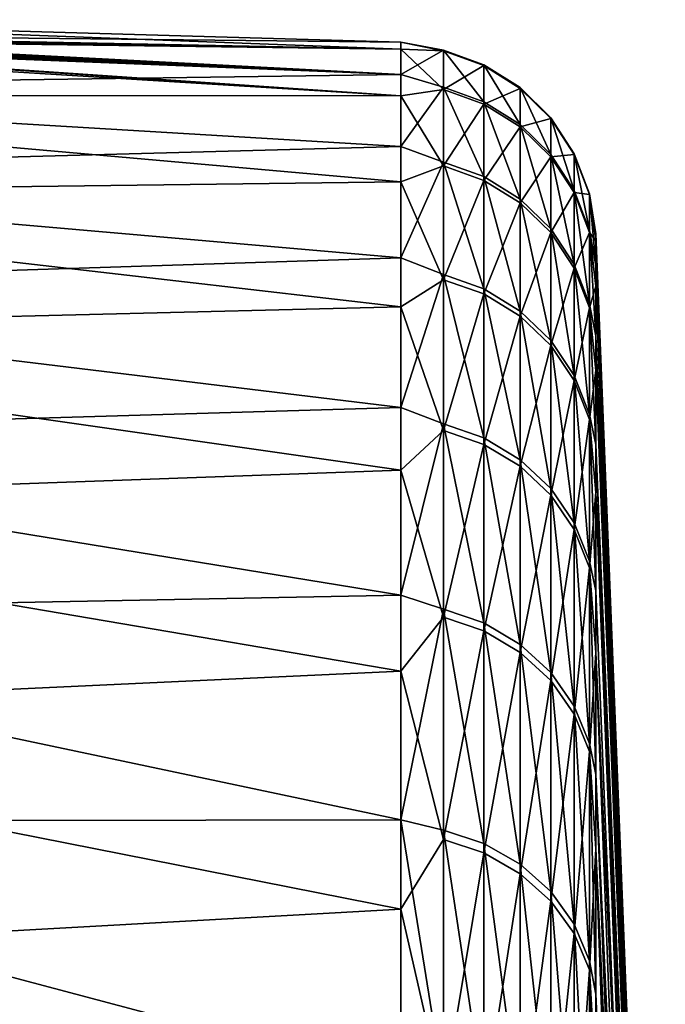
# Model space of a CAD drawing. Header units: metres. Extents: x 59 to 125, y -85 to 102.
# Tile 37 of 42: x 65.44 to 71.88, y 75.13 to 84.95. Entities that reach past the tile are written whole.
import ezdxf

# ---------------------------------------------------------------- set-up
doc = ezdxf.new("R2010")
doc.units = ezdxf.units.M
doc.layers.add('solid_21664500', color=7, linetype='CONTINUOUS')

msp = doc.modelspace()

# ---------------------------------------------------------------- linework, layer by layer
at = {"layer": 'solid_21664500'}
for points in [[(69.240135, 84.724907, -1.858447), (61.5, 84.805374, -4.920016), (61.5, 84.947968)], [(69.240135, 84.654221, 3.927718), (61.5, 84.947968), (61.5, 84.805374, 4.920016)], [(69.240135, 84.654221, 3.927718), (69.240135, 84.724907, -1.858447), (61.5, 84.947968)], [(69.240135, 84.400574, -7.635946), (59.513088, 84.789871, -5.97311), (60.552338, 84.766411, -5.918645)], [(69.240135, 84.400574, -7.635946), (59.513088, 84.263779, -11.163119), (59.513088, 84.789871, -5.97311)], [(69.240135, 84.188835, 9.69557), (60.552338, 84.766411, 5.918645), (59.513088, 84.789871, 5.97311)], [(69.240135, 84.188835, 9.69557), (59.513088, 84.789871, 5.97311), (59.513088, 84.191978, 11.692355)], [(69.240135, 84.400574, -7.635946), (60.552338, 84.766411, -5.918645), (60.800518, 84.763016, -5.873792)], [(69.240135, 84.188835, 9.69557), (60.800514, 84.763016, 5.873793), (60.552338, 84.766411, 5.918645)], [(69.240135, 84.654221, 3.927718), (61.029461, 84.764244, 5.768351), (60.800514, 84.763016, 5.873793)], [(69.240135, 84.188835, 9.69557), (69.240135, 84.654221, 3.927718), (60.800514, 84.763016, 5.873793)], [(69.240135, 84.400574, -7.635946), (60.800518, 84.763016, -5.873792), (61.029549, 84.764244, -5.768297)], [(69.240135, 84.654221, 3.927718), (61.224945, 84.769821, 5.608821), (61.029461, 84.764244, 5.768351)], [(69.240135, 84.400574, -7.635946), (61.029549, 84.764244, -5.768297), (61.224957, 84.769821, -5.608809)], [(69.240135, 84.654221, 3.927718), (61.374367, 84.779121, 5.405282), (61.224945, 84.769821, 5.608821)], [(69.240135, 84.400574, -7.635946), (61.224957, 84.769821, -5.608809), (61.374329, 84.779121, -5.405349)], [(69.240135, 84.400574, -7.635946), (61.374329, 84.779121, -5.405349), (61.468052, 84.79129, -5.17077)], [(69.240135, 84.654221, 3.927718), (61.468048, 84.79129, 5.170779), (61.374367, 84.779121, 5.405282)], [(69.240135, 84.654221, 3.927718), (61.5, 84.805374, 4.920016), (61.468048, 84.79129, 5.170779)], [(69.240135, 84.400574, -7.635946), (61.468052, 84.79129, -5.17077), (61.5, 84.805374, -4.920016)], [(69.240135, 84.724907, -1.858447), (69.240135, 84.400574, -7.635946), (61.5, 84.805374, -4.920016)], [(69.664322, 84.644737, -2.718303), (69.240135, 84.400574, -7.635946), (69.240135, 84.724907, -1.858447)], [(69.664322, 84.637276, 2.941412), (69.240135, 84.724907, -1.858447), (69.240135, 84.654221, 3.927718)], [(69.664322, 84.644737, -2.718303), (69.240135, 84.724907, -1.858447), (69.664322, 84.637276, 2.941412)], [(69.664322, 84.251808, 8.587991), (69.240135, 84.654221, 3.927718), (69.240135, 84.188835, 9.69557)], [(69.664322, 84.637276, 2.941412), (69.240135, 84.654221, 3.927718), (69.664322, 84.251808, 8.587991)], [(69.664322, 84.274147, -8.365877), (69.240135, 84.400574, -7.635946), (69.664322, 84.644737, -2.718303)], [(69.664322, 84.644737, -2.718303), (70.06707, 84.498756, -2.713615), (70.06707, 84.128815, -8.351449)], [(69.664322, 84.644737, -2.718303), (69.664322, 84.637276, 2.941412), (70.06707, 84.498756, -2.713615)], [(69.664322, 84.274147, -8.365877), (69.664322, 84.644737, -2.718303), (70.06707, 84.128815, -8.351449)], [(69.664322, 84.637276, 2.941412), (70.06707, 84.49131, 2.93634), (70.06707, 84.498756, -2.713615)], [(69.664322, 84.637276, 2.941412), (69.664322, 84.251808, 8.587991), (70.06707, 84.49131, 2.93634)], [(69.664322, 84.251808, 8.587991), (70.06707, 84.106506, 8.57318), (70.06707, 84.49131, 2.93634)], [(70.06707, 84.498756, -2.713615), (70.429466, 84.270401, -2.706281), (70.429466, 83.901451, -8.328879)], [(70.06707, 84.498756, -2.713615), (70.06707, 84.49131, 2.93634), (70.429466, 84.270401, -2.706281)], [(70.06707, 84.128815, -8.351449), (70.06707, 84.498756, -2.713615), (70.429466, 83.901451, -8.328879)], [(70.06707, 84.49131, 2.93634), (70.429466, 84.26297, 2.928404), (70.429466, 84.270401, -2.706281)], [(70.06707, 84.49131, 2.93634), (70.06707, 84.106506, 8.57318), (70.429466, 84.26297, 2.928404)], [(69.240135, 84.400574, -7.635946), (69.240135, 83.682716, -13.377844), (59.513088, 84.263779, -11.163119)], [(69.664322, 84.274147, -8.365877), (69.240135, 83.682716, -13.377844), (69.240135, 84.400574, -7.635946)], [(69.240135, 83.682716, -13.377844), (59.513088, 83.420311, -16.311081), (59.513088, 84.263779, -11.163119)], [(69.664322, 83.527176, -13.976088), (69.240135, 83.682716, -13.377844), (69.664322, 84.274147, -8.365877)], [(69.664322, 84.251808, 8.587991), (69.240135, 84.188835, 9.69557), (69.664322, 83.490044, 14.196213)], [(69.664322, 84.274147, -8.365877), (70.06707, 84.128815, -8.351449), (70.06707, 83.383125, -13.951984)], [(69.664322, 83.527176, -13.976088), (69.664322, 84.274147, -8.365877), (70.06707, 83.383125, -13.951984)], [(69.664322, 84.251808, 8.587991), (69.664322, 83.490044, 14.196213), (70.06707, 84.106506, 8.57318)], [(70.06707, 84.106506, 8.57318), (70.429466, 83.879204, 8.550011), (70.429466, 84.26297, 2.928404)], [(70.429466, 84.270401, -2.706281), (70.734901, 83.970139, -2.696638), (70.734901, 83.602509, -8.299203)], [(70.429466, 84.270401, -2.706281), (70.429466, 84.26297, 2.928404), (70.734901, 83.970139, -2.696638)], [(70.429466, 83.901451, -8.328879), (70.429466, 84.270401, -2.706281), (70.734901, 83.602509, -8.299203)], [(70.429466, 84.26297, 2.928404), (70.734901, 83.962738, 2.91797), (70.734901, 83.970139, -2.696638)], [(70.429466, 84.26297, 2.928404), (70.429466, 83.879204, 8.550011), (70.734901, 83.962738, 2.91797)], [(69.240135, 83.330925, 15.418217), (59.513088, 84.191978, 11.692355), (59.513088, 83.208755, 17.358086)], [(69.240135, 83.330925, 15.418217), (69.240135, 84.188835, 9.69557), (59.513088, 84.191978, 11.692355)], [(69.664322, 83.490044, 14.196213), (69.240135, 84.188835, 9.69557), (69.240135, 83.330925, 15.418217)], [(69.664322, 83.490044, 14.196213), (70.06707, 83.346062, 14.17173), (70.06707, 84.106506, 8.57318)], [(70.06707, 84.128815, -8.351449), (70.429466, 83.901451, -8.328879), (70.429466, 83.157784, -13.914279)], [(70.06707, 83.383125, -13.951984), (70.06707, 84.128815, -8.351449), (70.429466, 83.157784, -13.914279)], [(70.06707, 84.106506, 8.57318), (70.06707, 83.346062, 14.17173), (70.429466, 83.879204, 8.550011)], [(70.429466, 83.879204, 8.550011), (70.734901, 83.580338, 8.519547), (70.734901, 83.962738, 2.91797)], [(70.734901, 83.970139, -2.696638), (70.969337, 83.611748, -2.685129), (70.969337, 83.245689, -8.263782)], [(70.734901, 83.970139, -2.696638), (70.734901, 83.962738, 2.91797), (70.969337, 83.611748, -2.685129)], [(70.734901, 83.602509, -8.299203), (70.734901, 83.970139, -2.696638), (70.969337, 83.245689, -8.263782)], [(70.734901, 83.962738, 2.91797), (70.969337, 83.604378, 2.905516), (70.969337, 83.611748, -2.685129)], [(70.734901, 83.962738, 2.91797), (70.734901, 83.580338, 8.519547), (70.969337, 83.604378, 2.905516)], [(70.06707, 83.346062, 14.17173), (70.429466, 83.120819, 14.13343), (70.429466, 83.879204, 8.550011)], [(70.429466, 83.901451, -8.328879), (70.734901, 83.602509, -8.299203), (70.734901, 82.861488, -13.864701)], [(70.429466, 83.157784, -13.914279), (70.429466, 83.901451, -8.328879), (70.734901, 82.861488, -13.864701)], [(70.429466, 83.879204, 8.550011), (70.429466, 83.120819, 14.13343), (70.734901, 83.580338, 8.519547)], [(69.240135, 83.682716, -13.377844), (69.240135, 82.574699, -19.057367), (59.513088, 83.420311, -16.311081)], [(69.664322, 83.527176, -13.976088), (69.240135, 82.574699, -19.057367), (69.240135, 83.682716, -13.377844)], [(70.429466, 83.120819, 14.13343), (70.734901, 82.824654, 14.083072), (70.734901, 83.580338, 8.519547)], [(70.734901, 83.580338, 8.519547), (70.969337, 83.223618, 8.483185), (70.969337, 83.604378, 2.905516)], [(70.734901, 83.602509, -8.299203), (70.969337, 83.245689, -8.263782), (70.969337, 82.507828, -13.805527)], [(70.734901, 82.861488, -13.864701), (70.734901, 83.602509, -8.299203), (70.969337, 82.507828, -13.805527)], [(70.734901, 83.580338, 8.519547), (70.734901, 82.824654, 14.083072), (70.969337, 83.223618, 8.483185)], [(70.969337, 83.611748, -2.685129), (71.122032, 83.211678, -2.672281), (71.122032, 82.847366, -8.224241)], [(70.969337, 83.611748, -2.685129), (70.969337, 83.604378, 2.905516), (71.122032, 83.211678, -2.672281)], [(70.969337, 83.245689, -8.263782), (70.969337, 83.611748, -2.685129), (71.122032, 82.847366, -8.224241)], [(70.969337, 83.604378, 2.905516), (71.122032, 83.204346, 2.891614), (71.122032, 83.211678, -2.672281)], [(70.969337, 83.604378, 2.905516), (70.969337, 83.223618, 8.483185), (71.122032, 83.204346, 2.891614)], [(69.664322, 82.40715, -19.523878), (69.240135, 82.574699, -19.057367), (69.664322, 83.527176, -13.976088)], [(69.664322, 83.490044, 14.196213), (69.240135, 83.330925, 15.418217), (69.664322, 82.3554, 19.741032)], [(69.664322, 83.527176, -13.976088), (70.06707, 83.383125, -13.951984), (70.06707, 82.26503, -19.490208)], [(69.664322, 82.40715, -19.523878), (69.664322, 83.527176, -13.976088), (70.06707, 82.26503, -19.490208)], [(69.664322, 83.490044, 14.196213), (69.664322, 82.3554, 19.741032), (70.06707, 83.346062, 14.17173)], [(69.240135, 82.574699, -19.057367), (59.513088, 82.262642, -21.39761), (59.513088, 83.420311, -16.311081)], [(69.664322, 82.3554, 19.741032), (70.06707, 82.213371, 19.706985), (70.06707, 83.346062, 14.17173)], [(70.06707, 83.383125, -13.951984), (70.429466, 83.157784, -13.914279), (70.429466, 82.042709, -19.437534)], [(70.06707, 82.26503, -19.490208), (70.06707, 83.383125, -13.951984), (70.429466, 82.042709, -19.437534)], [(70.06707, 83.346062, 14.17173), (70.06707, 82.213371, 19.706985), (70.429466, 83.120819, 14.13343)], [(69.240135, 82.08448, 21.068975), (69.240135, 83.330925, 15.418217), (59.513088, 83.208755, 17.358086)], [(69.664322, 82.3554, 19.741032), (69.240135, 83.330925, 15.418217), (69.240135, 82.08448, 21.068975)], [(69.240135, 82.08448, 21.068975), (59.513088, 83.208755, 17.358086), (59.513088, 81.844704, 22.944374)], [(70.429466, 83.157784, -13.914279), (70.734901, 82.861488, -13.864701), (70.734901, 81.750389, -19.368277)], [(70.429466, 82.042709, -19.437534), (70.429466, 83.157784, -13.914279), (70.734901, 81.750389, -19.368277)], [(70.734901, 82.824654, 14.083072), (70.969337, 82.471153, 14.022965), (70.969337, 83.223618, 8.483185)], [(70.969337, 83.245689, -8.263782), (71.122032, 82.847366, -8.224241), (71.122032, 82.113045, -13.73947)], [(70.969337, 82.507828, -13.805527), (70.969337, 83.245689, -8.263782), (71.122032, 82.113045, -13.73947)], [(70.969337, 83.223618, 8.483185), (71.122032, 82.825401, 8.442594), (71.122032, 83.204346, 2.891614)], [(70.969337, 83.223618, 8.483185), (70.969337, 82.471153, 14.022965), (71.122032, 82.825401, 8.442594)], [(71.185867, 82.813622, -1.816579), (71.122032, 83.211678, -2.672281), (71.122032, 83.204346, 2.891614)], [(71.185867, 82.496567, -7.463828), (71.122032, 82.847366, -8.224241), (71.122032, 83.211678, -2.672281)], [(71.185867, 82.813622, -1.816579), (71.185867, 82.496567, -7.463828), (71.122032, 83.211678, -2.672281)], [(71.185867, 82.744537, 3.83911), (71.122032, 83.204346, 2.891614), (71.122032, 82.825401, 8.442594)], [(71.185867, 82.744537, 3.83911), (71.185867, 82.813622, -1.816579), (71.122032, 83.204346, 2.891614)], [(70.06707, 82.213371, 19.706985), (70.429466, 81.991188, 19.653727), (70.429466, 83.120819, 14.13343)], [(70.429466, 83.120819, 14.13343), (70.429466, 81.991188, 19.653727), (70.734901, 82.824654, 14.083072)], [(70.734901, 82.861488, -13.864701), (70.969337, 82.507828, -13.805527), (70.969337, 81.401474, -19.285612)], [(70.734901, 81.750389, -19.368277), (70.734901, 82.861488, -13.864701), (70.969337, 81.401474, -19.285612)], [(70.429466, 81.991188, 19.653727), (70.734901, 81.699051, 19.5837), (70.734901, 82.824654, 14.083072)], [(70.734901, 82.824654, 14.083072), (70.734901, 81.699051, 19.5837), (70.969337, 82.471153, 14.022965)], [(70.969337, 82.471153, 14.022965), (71.122032, 82.076538, 13.955867), (71.122032, 82.825401, 8.442594)], [(71.185867, 81.794891, -13.076248), (71.122032, 82.113045, -13.73947), (71.122032, 82.847366, -8.224241)], [(71.185867, 82.496567, -7.463828), (71.185867, 81.794891, -13.076248), (71.122032, 82.847366, -8.224241)], [(71.185867, 82.289642, 9.476862), (71.122032, 82.825401, 8.442594), (71.122032, 82.076538, 13.955867)], [(71.185867, 82.289642, 9.476862), (71.185867, 82.744537, 3.83911), (71.122032, 82.825401, 8.442594)], [(71.802467, 67.305504, 0.067288), (71.185867, 82.496567, -7.463828), (71.185867, 82.813622, -1.816579)], [(71.802467, 67.305504, 0.067288), (71.185867, 82.813622, -1.816579), (71.185867, 82.744537, 3.83911)], [(71.769859, 67.88961, 6.658643), (71.185867, 82.744537, 3.83911), (71.185867, 82.289642, 9.476862)], [(71.769859, 67.88961, 6.658643), (71.802467, 67.305504, 0.067288), (71.185867, 82.744537, 3.83911)], [(69.240135, 82.574699, -19.057367), (69.240135, 81.081673, -24.648037), (59.513088, 82.262642, -21.39761)], [(69.664322, 82.40715, -19.523878), (69.240135, 81.081673, -24.648037), (69.240135, 82.574699, -19.057367)], [(70.734901, 81.699051, 19.5837), (70.969337, 81.350357, 19.500116), (70.969337, 82.471153, 14.022965)], [(70.969337, 82.507828, -13.805527), (71.122032, 82.113045, -13.73947), (71.122032, 81.011978, -19.193333)], [(70.969337, 81.401474, -19.285612), (70.969337, 82.507828, -13.805527), (71.122032, 81.011978, -19.193333)], [(70.969337, 82.471153, 14.022965), (70.969337, 81.350357, 19.500116), (71.122032, 82.076538, 13.955867)], [(71.829399, 66.230194, -6.461968), (71.185867, 81.794891, -13.076248), (71.185867, 82.496567, -7.463828)], [(71.802467, 67.305504, 0.067288), (71.829399, 66.230194, -6.461968), (71.185867, 82.496567, -7.463828)], [(69.664322, 80.919075, -24.984468), (69.240135, 81.081673, -24.648037), (69.664322, 82.40715, -19.523878)], [(69.664322, 82.40715, -19.523878), (70.06707, 82.26503, -19.490208), (70.06707, 80.779526, -24.941381)], [(69.664322, 80.919075, -24.984468), (69.664322, 82.40715, -19.523878), (70.06707, 80.779526, -24.941381)], [(69.664322, 82.3554, 19.741032), (69.240135, 82.08448, 21.068975), (69.664322, 80.852936, 25.197681)], [(69.664322, 82.3554, 19.741032), (69.664322, 80.852936, 25.197681), (70.06707, 82.213371, 19.706985)], [(70.06707, 82.26503, -19.490208), (70.429466, 82.042709, -19.437534), (70.429466, 80.561218, -24.873976)], [(70.06707, 80.779526, -24.941381), (70.06707, 82.26503, -19.490208), (70.429466, 80.561218, -24.873976)], [(71.185867, 81.451065, 15.070404), (71.185867, 82.289642, 9.476862), (71.122032, 82.076538, 13.955867)], [(71.731758, 67.979248, 13.275191), (71.185867, 82.289642, 9.476862), (71.185867, 81.451065, 15.070404)], [(71.731758, 67.979248, 13.275191), (71.769859, 67.88961, 6.658643), (71.185867, 82.289642, 9.476862)], [(69.240135, 81.081673, -24.648037), (59.513088, 80.795128, -26.403542), (59.513088, 82.262642, -21.39761)], [(69.664322, 80.852936, 25.197681), (70.06707, 80.713501, 25.154224), (70.06707, 82.213371, 19.706985)], [(70.06707, 82.213371, 19.706985), (70.06707, 80.713501, 25.154224), (70.429466, 81.991188, 19.653727)], [(69.240135, 80.455322, 26.621502), (69.240135, 82.08448, 21.068975), (59.513088, 81.844704, 22.944374)], [(69.664322, 80.852936, 25.197681), (69.240135, 82.08448, 21.068975), (69.240135, 80.455322, 26.621502)], [(70.969337, 81.350357, 19.500116), (71.122032, 80.961105, 19.406811), (71.122032, 82.076538, 13.955867)], [(71.185867, 80.711853, -18.62768), (71.122032, 81.011978, -19.193333), (71.122032, 82.113045, -13.73947)], [(71.185867, 81.794891, -13.076248), (71.185867, 80.711853, -18.62768), (71.122032, 82.113045, -13.73947)], [(71.185867, 81.451065, 15.070404), (71.122032, 82.076538, 13.955867), (71.122032, 80.961105, 19.406811)], [(70.06707, 80.713501, 25.154224), (70.429466, 80.495369, 25.086246), (70.429466, 81.991188, 19.653727)], [(70.429466, 82.042709, -19.437534), (70.734901, 81.750389, -19.368277), (70.734901, 80.27417, -24.785349)], [(70.429466, 80.561218, -24.873976), (70.429466, 82.042709, -19.437534), (70.734901, 80.27417, -24.785349)], [(70.429466, 81.991188, 19.653727), (70.429466, 80.495369, 25.086246), (70.734901, 81.699051, 19.5837)], [(69.240135, 80.455322, 26.621502), (59.513088, 81.844704, 22.944374), (59.513088, 80.106071, 28.42565)], [(71.850502, 64.669693, -12.892568), (71.185867, 80.711853, -18.62768), (71.185867, 81.794891, -13.076248)], [(71.829399, 66.230194, -6.461968), (71.850502, 64.669693, -12.892568), (71.185867, 81.794891, -13.076248)], [(70.429466, 80.495369, 25.086246), (70.734901, 80.208557, 24.996861), (70.734901, 81.699051, 19.5837)], [(70.734901, 81.750389, -19.368277), (70.969337, 81.401474, -19.285612), (70.969337, 79.931557, -24.679564)], [(70.734901, 80.27417, -24.785349), (70.734901, 81.750389, -19.368277), (70.969337, 79.931557, -24.679564)], [(70.734901, 81.699051, 19.5837), (70.734901, 80.208557, 24.996861), (70.969337, 81.350357, 19.500116)], [(70.969337, 81.401474, -19.285612), (71.122032, 81.011978, -19.193333), (71.122032, 79.549095, -24.561476)], [(70.969337, 79.931557, -24.679564), (70.969337, 81.401474, -19.285612), (71.122032, 79.549095, -24.561476)], [(71.185867, 80.232727, 20.593672), (71.185867, 81.451065, 15.070404), (71.122032, 80.961105, 19.406811)], [(71.731758, 67.979248, 13.275191), (71.185867, 81.451065, 15.070404), (71.185867, 80.232727, 20.593672)], [(70.734901, 80.208557, 24.996861), (70.969337, 79.866226, 24.890173), (70.969337, 81.350357, 19.500116)], [(70.969337, 81.350357, 19.500116), (70.969337, 79.866226, 24.890173), (71.122032, 80.961105, 19.406811)], [(69.240135, 81.081673, -24.648037), (69.240135, 79.210617, -30.123787), (59.513088, 80.795128, -26.403542)], [(69.664322, 80.919075, -24.984468), (69.240135, 79.210617, -30.123787), (69.240135, 81.081673, -24.648037)], [(71.185867, 79.252495, -24.092255), (71.122032, 79.549095, -24.561476), (71.122032, 81.011978, -19.193333)], [(71.185867, 80.711853, -18.62768), (71.185867, 79.252495, -24.092255), (71.122032, 81.011978, -19.193333)], [(69.664322, 79.069595, -30.333473), (69.240135, 79.210617, -30.123787), (69.664322, 80.919075, -24.984468)], [(69.664322, 80.919075, -24.984468), (70.06707, 80.779526, -24.941381), (70.06707, 78.933235, -30.28116)], [(69.664322, 79.069595, -30.333473), (69.664322, 80.919075, -24.984468), (70.06707, 78.933235, -30.28116)], [(70.969337, 79.866226, 24.890173), (71.122032, 79.484077, 24.771078), (71.122032, 80.961105, 19.406811)], [(71.185867, 80.232727, 20.593672), (71.122032, 80.961105, 19.406811), (71.122032, 79.484077, 24.771078)], [(69.240135, 79.210617, -30.123787), (59.513088, 79.0233, -31.310026), (59.513088, 80.795128, -26.403542)], [(69.664322, 80.852936, 25.197681), (69.240135, 80.455322, 26.621502), (69.664322, 78.989365, 30.541792)], [(69.664322, 80.852936, 25.197681), (69.664322, 78.989365, 30.541792), (70.06707, 80.713501, 25.154224)], [(69.664322, 78.989365, 30.541792), (70.06707, 78.853134, 30.48912), (70.06707, 80.713501, 25.154224)], [(70.06707, 80.779526, -24.941381), (70.429466, 80.561218, -24.873976), (70.429466, 78.719917, -30.199326)], [(70.06707, 78.933235, -30.28116), (70.06707, 80.779526, -24.941381), (70.429466, 78.719917, -30.199326)], [(70.06707, 80.713501, 25.154224), (70.06707, 78.853134, 30.48912), (70.429466, 80.495369, 25.086246)], [(71.865662, 62.632751, -19.188507), (71.185867, 79.252495, -24.092255), (71.185867, 80.711853, -18.62768)], [(71.850502, 64.669693, -12.892568), (71.865662, 62.632751, -19.188507), (71.185867, 80.711853, -18.62768)], [(70.429466, 80.561218, -24.873976), (70.734901, 80.27417, -24.785349), (70.734901, 78.43943, -30.091722)], [(70.429466, 78.719917, -30.199326), (70.429466, 80.561218, -24.873976), (70.734901, 78.43943, -30.091722)], [(69.240135, 78.45105, 32.049908), (69.240135, 80.455322, 26.621502), (59.513088, 80.106071, 28.42565)], [(69.664322, 78.989365, 30.541792), (69.240135, 80.455322, 26.621502), (69.240135, 78.45105, 32.049908)], [(70.06707, 78.853134, 30.48912), (70.429466, 78.640038, 30.406723), (70.429466, 80.495369, 25.086246)], [(70.429466, 80.495369, 25.086246), (70.429466, 78.640038, 30.406723), (70.734901, 80.208557, 24.996861)], [(70.429466, 78.640038, 30.406723), (70.734901, 78.359833, 30.298382), (70.734901, 80.208557, 24.996861)], [(70.734901, 80.27417, -24.785349), (70.969337, 79.931557, -24.679564), (70.969337, 78.104645, -29.963291)], [(70.734901, 78.43943, -30.091722), (70.734901, 80.27417, -24.785349), (70.969337, 78.104645, -29.963291)], [(70.734901, 80.208557, 24.996861), (70.734901, 78.359833, 30.298382), (70.969337, 79.866226, 24.890173)], [(71.185867, 78.64032, 26.020935), (71.185867, 80.232727, 20.593672), (71.122032, 79.484077, 24.771078)], [(71.688385, 67.573906, 19.879889), (71.185867, 80.232727, 20.593672), (71.185867, 78.64032, 26.020935)], [(71.688385, 67.573906, 19.879889), (71.731758, 67.979248, 13.275191), (71.185867, 80.232727, 20.593672)], [(69.240135, 78.45105, 32.049908), (59.513088, 80.106071, 28.42565), (59.513088, 78.000809, 33.776825)], [(70.969337, 79.931557, -24.679564), (71.122032, 79.549095, -24.561476), (71.122032, 77.730927, -29.819921)], [(70.969337, 78.104645, -29.963291), (70.969337, 79.931557, -24.679564), (71.122032, 77.730927, -29.819921)], [(70.734901, 78.359833, 30.298382), (70.969337, 78.025391, 30.169067), (70.969337, 79.866226, 24.890173)], [(70.969337, 79.866226, 24.890173), (70.969337, 78.025391, 30.169067), (71.122032, 79.484077, 24.771078)], [(71.185867, 77.423622, -29.44449), (71.122032, 77.730927, -29.819921), (71.122032, 79.549095, -24.561476)], [(71.185867, 79.252495, -24.092255), (71.185867, 77.423622, -29.44449), (71.122032, 79.549095, -24.561476)], [(70.969337, 78.025391, 30.169067), (71.122032, 77.652054, 30.024712), (71.122032, 79.484077, 24.771078)], [(71.185867, 78.64032, 26.020935), (71.122032, 79.484077, 24.771078), (71.122032, 77.652054, 30.024712)], [(71.865662, 62.632751, -19.188507), (71.185867, 77.423622, -29.44449), (71.185867, 79.252495, -24.092255)], [(69.240135, 79.210617, -30.123787), (69.240135, 76.970238, -35.459084), (59.513088, 79.0233, -31.310026)], [(69.664322, 79.069595, -30.333473), (69.240135, 76.970238, -35.459084), (69.240135, 79.210617, -30.123787)], [(69.664322, 76.866966, -35.547001), (69.240135, 76.970238, -35.459084), (69.664322, 79.069595, -30.333473)], [(69.664322, 79.069595, -30.333473), (70.06707, 78.933235, -30.28116), (70.06707, 76.734406, -35.485699)], [(69.664322, 76.866966, -35.547001), (69.664322, 79.069595, -30.333473), (70.06707, 76.734406, -35.485699)], [(69.240135, 76.970238, -35.459084), (59.513088, 76.953835, -36.098579), (59.513088, 79.0233, -31.310026)], [(69.664322, 78.989365, 30.541792), (69.240135, 78.45105, 32.049908), (69.664322, 76.773003, 35.749496)], [(69.664322, 78.989365, 30.541792), (69.664322, 76.773003, 35.749496), (70.06707, 78.853134, 30.48912)], [(70.06707, 78.933235, -30.28116), (70.429466, 78.719917, -30.199326), (70.429466, 76.527031, -35.389797)], [(70.06707, 76.734406, -35.485699), (70.06707, 78.933235, -30.28116), (70.429466, 76.527031, -35.389797)], [(69.664322, 76.773003, 35.749496), (70.06707, 76.640602, 35.687843), (70.06707, 78.853134, 30.48912)], [(70.06707, 78.853134, 30.48912), (70.06707, 76.640602, 35.687843), (70.429466, 78.640038, 30.406723)], [(70.06707, 76.640602, 35.687843), (70.429466, 76.433479, 35.591396), (70.429466, 78.640038, 30.406723)], [(70.429466, 78.719917, -30.199326), (70.734901, 78.43943, -30.091722), (70.734901, 76.254356, -35.263702)], [(70.429466, 76.527031, -35.389797), (70.429466, 78.719917, -30.199326), (70.734901, 76.254356, -35.263702)], [(70.429466, 78.640038, 30.406723), (70.429466, 76.433479, 35.591396), (70.734901, 78.359833, 30.298382)], [(71.185867, 76.681274, 31.326914), (71.185867, 78.64032, 26.020935), (71.122032, 77.652054, 30.024712)], [(71.639969, 66.675865, 26.435755), (71.185867, 78.64032, 26.020935), (71.185867, 76.681274, 31.326914)], [(71.639969, 66.675865, 26.435755), (71.688385, 67.573906, 19.879889), (71.185867, 78.64032, 26.020935)], [(69.240135, 76.081001, 37.32888), (69.240135, 78.45105, 32.049908), (59.513088, 78.000809, 33.776825)], [(69.664322, 76.773003, 35.749496), (69.240135, 78.45105, 32.049908), (69.240135, 76.081001, 37.32888)], [(70.734901, 78.43943, -30.091722), (70.969337, 78.104645, -29.963291), (70.969337, 75.928902, -35.113194)], [(70.734901, 76.254356, -35.263702), (70.734901, 78.43943, -30.091722), (70.969337, 75.928902, -35.113194)], [(70.429466, 76.433479, 35.591396), (70.734901, 76.16114, 35.464581), (70.734901, 78.359833, 30.298382)], [(70.734901, 78.359833, 30.298382), (70.734901, 76.16114, 35.464581), (70.969337, 78.025391, 30.169067)], [(70.969337, 78.104645, -29.963291), (71.122032, 77.730927, -29.819921), (71.122032, 75.56559, -34.945183)], [(70.969337, 75.928902, -35.113194), (70.969337, 78.104645, -29.963291), (71.122032, 75.56559, -34.945183)], [(69.240135, 76.081001, 37.32888), (59.513088, 78.000809, 33.776825), (59.513088, 75.538551, 38.973415)], [(70.734901, 76.16114, 35.464581), (70.969337, 75.836082, 35.313217), (70.969337, 78.025391, 30.169067)], [(70.969337, 78.025391, 30.169067), (70.969337, 75.836082, 35.313217), (71.122032, 77.652054, 30.024712)], [(70.969337, 75.836082, 35.313217), (71.122032, 75.473221, 35.144249), (71.122032, 77.652054, 30.024712)], [(71.185867, 75.233727, -34.659508), (71.122032, 75.56559, -34.945183), (71.122032, 77.730927, -29.819921)], [(71.185867, 77.423622, -29.44449), (71.185867, 75.233727, -34.659508), (71.122032, 77.730927, -29.819921)], [(71.185867, 76.681274, 31.326914), (71.122032, 77.652054, 30.024712), (71.122032, 75.473221, 35.144249)], [(71.874786, 60.130768, -25.314533), (71.185867, 75.233727, -34.659508), (71.185867, 77.423622, -29.44449)], [(71.865662, 62.632751, -19.188507), (71.874786, 60.130768, -25.314533), (71.185867, 77.423622, -29.44449)], [(69.240135, 76.970238, -35.459084), (69.240135, 74.370987, -40.629055), (59.513088, 76.953835, -36.098579)], [(69.664322, 74.321037, -40.601768), (69.240135, 74.370987, -40.629055), (69.240135, 76.970238, -35.459084)], [(69.664322, 74.321037, -40.601768), (69.240135, 76.970238, -35.459084), (69.664322, 76.866966, -35.547001)], [(69.240135, 74.370987, -40.629055), (59.513088, 74.594521, -40.751171), (59.513088, 76.953835, -36.098579)], [(69.664322, 76.866966, -35.547001), (70.06707, 76.734406, -35.485699), (70.06707, 74.192863, -40.531746)], [(69.664322, 74.321037, -40.601768), (69.664322, 76.866966, -35.547001), (70.06707, 74.192863, -40.531746)], [(69.664322, 76.773003, 35.749496), (69.240135, 76.081001, 37.32888), (69.664322, 74.213753, 40.797535)], [(69.664322, 76.773003, 35.749496), (69.664322, 74.213753, 40.797535), (70.06707, 76.640602, 35.687843)], [(70.06707, 76.734406, -35.485699), (70.429466, 76.527031, -35.389797), (70.429466, 73.992355, -40.422211)], [(70.06707, 74.192863, -40.531746), (70.06707, 76.734406, -35.485699), (70.429466, 73.992355, -40.422211)], [(71.185867, 74.364716, 36.486843), (71.185867, 76.681274, 31.326914), (71.122032, 75.473221, 35.144249)], [(71.586784, 65.290138, 32.906082), (71.185867, 76.681274, 31.326914), (71.185867, 74.364716, 36.486843)], [(71.586784, 65.290138, 32.906082), (71.639969, 66.675865, 26.435755), (71.185867, 76.681274, 31.326914)], [(69.664322, 74.213753, 40.797535), (70.06707, 74.08577, 40.727177), (70.06707, 76.640602, 35.687843)], [(70.06707, 76.640602, 35.687843), (70.06707, 74.08577, 40.727177), (70.429466, 76.433479, 35.591396)], [(70.429466, 76.527031, -35.389797), (70.734901, 76.254356, -35.263702), (70.734901, 73.728722, -40.278183)], [(70.429466, 73.992355, -40.422211), (70.429466, 76.527031, -35.389797), (70.734901, 73.728722, -40.278183)], [(70.06707, 74.08577, 40.727177), (70.429466, 73.885551, 40.617111), (70.429466, 76.433479, 35.591396)], [(70.429466, 76.433479, 35.591396), (70.429466, 73.885551, 40.617111), (70.734901, 76.16114, 35.464581)], [(70.734901, 76.254356, -35.263702), (70.969337, 75.928902, -35.113194), (70.969337, 73.41404, -40.106274)], [(70.734901, 73.728722, -40.278183), (70.734901, 76.254356, -35.263702), (70.969337, 73.41404, -40.106274)], [(69.240135, 73.356224, 42.433811), (69.240135, 76.081001, 37.32888), (59.513088, 75.538551, 38.973415)], [(69.664322, 74.213753, 40.797535), (69.240135, 76.081001, 37.32888), (69.240135, 73.356224, 42.433811)], [(70.429466, 73.885551, 40.617111), (70.734901, 73.622292, 40.472389), (70.734901, 76.16114, 35.464581)], [(70.734901, 76.16114, 35.464581), (70.734901, 73.622292, 40.472389), (70.969337, 75.836082, 35.313217)], [(70.969337, 75.928902, -35.113194), (71.122032, 75.56559, -34.945183), (71.122032, 73.062767, -39.914371)], [(70.969337, 73.41404, -40.106274), (70.969337, 75.928902, -35.113194), (71.122032, 73.062767, -39.914371)], [(70.734901, 73.622292, 40.472389), (70.969337, 73.308067, 40.299648), (70.969337, 75.836082, 35.313217)], [(70.969337, 75.836082, 35.313217), (70.969337, 73.308067, 40.299648), (71.122032, 75.473221, 35.144249)], [(69.240135, 73.356224, 42.433811), (59.513088, 75.538551, 38.973415), (59.513088, 72.730576, 43.991631)], [(71.185867, 72.693268, -39.712513), (71.122032, 73.062767, -39.914371), (71.122032, 75.56559, -34.945183)], [(71.185867, 75.233727, -34.659508), (71.185867, 72.693268, -39.712513), (71.122032, 75.56559, -34.945183)], [(70.969337, 73.308067, 40.299648), (71.122032, 72.957298, 40.106823), (71.122032, 75.473221, 35.144249)], [(71.185867, 74.364716, 36.486843), (71.122032, 75.473221, 35.144249), (71.122032, 72.957298, 40.106823)], [(71.877838, 57.177753, -31.236349), (71.185867, 72.693268, -39.712513), (71.185867, 75.233727, -34.659508)], [(71.874786, 60.130768, -25.314533), (71.877838, 57.177753, -31.236349), (71.185867, 75.233727, -34.659508)]]:
    msp.add_3dface(points, dxfattribs=at)

doc.saveas('drawing.dxf')
